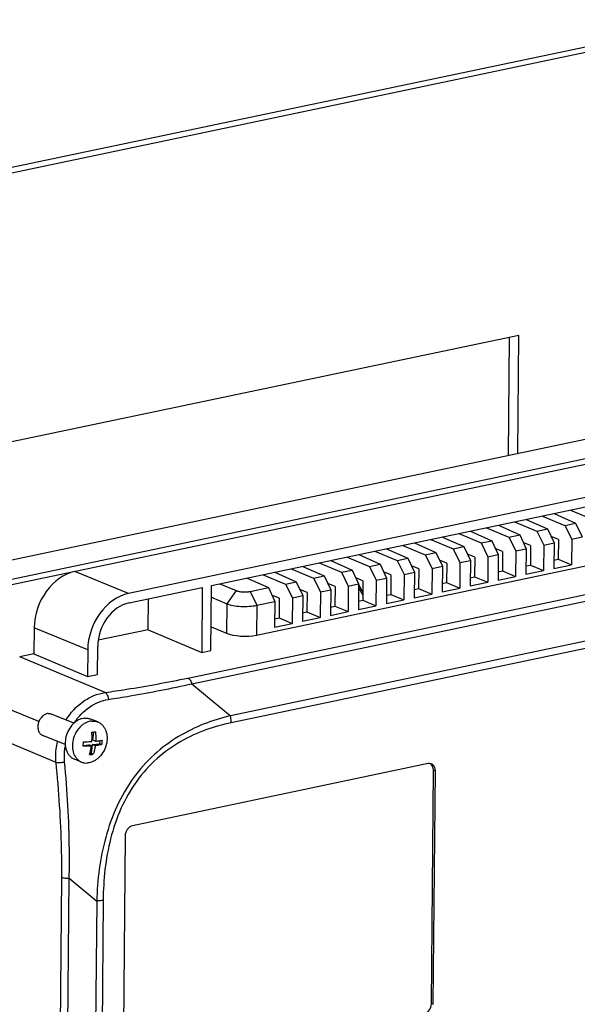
# Model space of a CAD drawing. Header units: millimetres. Extents: x -3986 to -2796, y 1863 to 2704.
# Tile 10 of 27: x -3441 to -3376, y 2248 to 2362. Entities that reach past the tile are written whole.
import ezdxf

# ---------------------------------------------------------------- set-up
doc = ezdxf.new("R2010")
doc.units = ezdxf.units.MM
doc.header["$LTSCALE"] = 65.395
doc.linetypes.add('DASHED', pattern=[0.2, 0.1, -0.1])
doc.layers.get('0').update_dxf_attribs({"linetype": 'CONTINUOUS'})
for name, color, linetype in [('CASE-RN07W-SHAPE', 7, 'CONTINUOUS'), ('FR_FRAME_USER-SHAPE', 7, 'CONTINUOUS'), ('ISO7045-M3X8-4_8-SHAPE', 7, 'CONTINUOUS'), ('LCD_T750UX-R20_중국-SHAPE', 7, 'CONTINUOUS')]:
    doc.layers.add(name, color=color, linetype=linetype)

msp = doc.modelspace()

# ---------------------------------------------------------------- linework, layer by layer
at = {"color": 7, "linetype": 'DASHED'}
msp.add_line((-3439.076027, 2280.64306), (-3456.005447, 2287.50199), dxfattribs=at)
at = {"layer": 'CASE-RN07W-SHAPE', "color": 7, "linetype": 'Continuous'}
for p, q in [((-3458.573545, 2296.038224), (-3325.561065, 2323.976584)), ((-3322.077877, 2322.418441), (-3455.090357, 2294.480081)), ((-3454.826391, 2293.930217), (-3321.813911, 2321.868577)), ((-3335.168171, 2315.184957), (-3428.638193, 2295.55222)), ((-3418.961558, 2296.469329), (-3344.864932, 2312.032818)), ((-3379.048044, 2304.852889), (-3376.564671, 2303.738412)), ((-3378.967588, 2304.869789), (-3378.968063, 2304.816996)), ((-3377.158029, 2305.249874), (-3374.554897, 2304.160552)), ((-3421.721027, 2285.695554), (-3333.098648, 2304.310077)), ((-3421.254121, 2285.025756), (-3332.631743, 2303.640279)), ((-3413.727557, 2290.70271), (-3351.439222, 2303.785948)), ((-3383.664074, 2303.883324), (-3381.060942, 2302.794001)), ((-3382.301067, 2304.169614), (-3379.817694, 2303.055137)), ((-3382.220611, 2304.186514), (-3382.221086, 2304.133721)), ((-3380.411051, 2304.566599), (-3377.807919, 2303.477277)), ((-3377.807919, 2303.477277), (-3376.564671, 2303.738412)), ((-3376.564671, 2303.738412), (-3375.804591, 2302.123965)), ((-3390.170119, 2302.516774), (-3387.566987, 2301.427451)), ((-3388.807112, 2302.803064), (-3386.323739, 2301.688587)), ((-3388.727131, 2302.767171), (-3388.726656, 2302.819963)), ((-3386.917096, 2303.200049), (-3384.313964, 2302.110726)), ((-3385.554089, 2303.486339), (-3383.070716, 2302.371862)), ((-3385.474109, 2303.450446), (-3385.473633, 2303.503239)), ((-3381.060942, 2302.794001), (-3379.817694, 2303.055137)), ((-3381.060942, 2302.794001), (-3380.263656, 2301.187369)), ((-3379.817694, 2303.055137), (-3379.057613, 2301.44069)), ((-3377.807919, 2303.477277), (-3377.010633, 2301.870644)), ((-3395.313157, 2301.436514), (-3392.829784, 2300.322037)), ((-3395.233176, 2301.400621), (-3395.232701, 2301.453413)), ((-3393.423142, 2301.833499), (-3390.82001, 2300.744176)), ((-3392.060135, 2302.119789), (-3389.576762, 2301.005312)), ((-3391.980154, 2302.083896), (-3391.979678, 2302.136688)), ((-3387.566987, 2301.427451), (-3386.323739, 2301.688587)), ((-3387.566987, 2301.427451), (-3386.769701, 2299.820819)), ((-3386.323739, 2301.688587), (-3385.563658, 2300.07414)), ((-3384.313964, 2302.110726), (-3383.070716, 2302.371862)), ((-3384.313964, 2302.110726), (-3383.516679, 2300.504094)), ((-3383.070716, 2302.371862), (-3382.310636, 2300.757415)), ((-3381.805895, 2301.129655), (-3382.652723, 2301.484024)), ((-3380.263656, 2301.187369), (-3379.057613, 2301.44069)), ((-3378.552872, 2301.81293), (-3379.3997, 2302.167299)), ((-3379.057613, 2301.44069), (-3379.084408, 2298.46519)), ((-3378.552872, 2301.81293), (-3378.573359, 2299.537879)), ((-3377.010633, 2301.870644), (-3377.037428, 2298.895144)), ((-3377.010633, 2301.870644), (-3375.804591, 2302.123965)), ((-3399.929187, 2300.466949), (-3397.326055, 2299.377626)), ((-3398.56618, 2300.753239), (-3396.082807, 2299.638762)), ((-3398.486199, 2300.717345), (-3398.485724, 2300.770138)), ((-3396.676164, 2301.150224), (-3394.073032, 2300.060901)), ((-3394.073032, 2300.060901), (-3392.829784, 2300.322037)), ((-3392.829784, 2300.322037), (-3392.069704, 2298.70759)), ((-3390.82001, 2300.744176), (-3389.576762, 2301.005312)), ((-3390.82001, 2300.744176), (-3390.022724, 2299.137544)), ((-3389.576762, 2301.005312), (-3388.816681, 2299.390865)), ((-3385.058917, 2300.44638), (-3385.905745, 2300.800749)), ((-3385.058917, 2300.44638), (-3385.079405, 2298.171329)), ((-3383.516679, 2300.504094), (-3383.543474, 2297.528594)), ((-3383.516679, 2300.504094), (-3382.310636, 2300.757415)), ((-3382.310636, 2300.757415), (-3382.337431, 2297.781915)), ((-3381.805895, 2301.129655), (-3381.826382, 2298.854604)), ((-3380.263656, 2301.187369), (-3380.290451, 2298.211869)), ((-3406.435232, 2299.100398), (-3403.8321, 2298.011076)), ((-3405.072225, 2299.386689), (-3402.588852, 2298.272211)), ((-3404.992244, 2299.350795), (-3404.991769, 2299.403588)), ((-3403.182209, 2299.783673), (-3400.579077, 2298.694351)), ((-3401.819202, 2300.069964), (-3399.335829, 2298.955487)), ((-3401.739222, 2300.03407), (-3401.738746, 2300.086863)), ((-3397.326055, 2299.377626), (-3396.082807, 2299.638762)), ((-3397.326055, 2299.377626), (-3396.528769, 2297.770994)), ((-3396.082807, 2299.638762), (-3395.322726, 2298.024315)), ((-3394.073032, 2300.060901), (-3393.275746, 2298.454269)), ((-3391.564963, 2299.07983), (-3392.411791, 2299.434199)), ((-3391.564963, 2299.07983), (-3391.58545, 2296.804779)), ((-3390.022724, 2299.137544), (-3390.049519, 2296.162044)), ((-3390.022724, 2299.137544), (-3388.816681, 2299.390865)), ((-3388.31194, 2299.763105), (-3389.158768, 2300.117474)), ((-3388.816681, 2299.390865), (-3388.843476, 2296.415365)), ((-3388.31194, 2299.763105), (-3388.332427, 2297.488054)), ((-3386.769701, 2299.820819), (-3386.796496, 2296.845319)), ((-3386.769701, 2299.820819), (-3385.563658, 2300.07414)), ((-3385.563658, 2300.07414), (-3385.590454, 2297.09864)), ((-3379.075699, 2299.432366), (-3378.573359, 2299.537879)), ((-3378.573359, 2299.537879), (-3377.037428, 2298.895144)), ((-3428.638193, 2295.55222), (-3434.874698, 2298.120933)), ((-3334.761754, 2298.520932), (-3416.771413, 2281.295365)), ((-3411.57827, 2298.020138), (-3409.094897, 2296.905661)), ((-3411.498289, 2297.984245), (-3411.497814, 2298.037038)), ((-3409.688255, 2298.417123), (-3407.085123, 2297.327801)), ((-3408.325248, 2298.703414), (-3405.841875, 2297.588936)), ((-3408.245267, 2298.66752), (-3408.244791, 2298.720313)), ((-3403.8321, 2298.011076), (-3402.588852, 2298.272211)), ((-3403.8321, 2298.011076), (-3403.034814, 2296.404444)), ((-3402.588852, 2298.272211), (-3401.828772, 2296.657765)), ((-3400.579077, 2298.694351), (-3399.335829, 2298.955487)), ((-3400.579077, 2298.694351), (-3399.781792, 2297.087719)), ((-3399.335829, 2298.955487), (-3398.575749, 2297.34104)), ((-3398.071008, 2297.71328), (-3398.917836, 2298.067649)), ((-3396.528769, 2297.770994), (-3395.322726, 2298.024315)), ((-3394.817985, 2298.396555), (-3395.664813, 2298.750924)), ((-3395.322726, 2298.024315), (-3395.349521, 2295.048815)), ((-3394.817985, 2298.396555), (-3394.838472, 2296.121504)), ((-3393.275746, 2298.454269), (-3393.302542, 2295.478769)), ((-3393.275746, 2298.454269), (-3392.069704, 2298.70759)), ((-3392.069704, 2298.70759), (-3392.096499, 2295.73209)), ((-3385.581744, 2298.065816), (-3385.079405, 2298.171329)), ((-3385.079405, 2298.171329), (-3383.543474, 2297.528594)), ((-3382.337431, 2297.781915), (-3380.290451, 2298.211869)), ((-3382.328721, 2298.749091), (-3381.826382, 2298.854604)), ((-3381.826382, 2298.854604), (-3380.290451, 2298.211869)), ((-3379.084408, 2298.46519), (-3377.037428, 2298.895144)), ((-3334.657638, 2297.713796), (-3416.667296, 2280.488229)), ((-3414.831293, 2297.336863), (-3412.34792, 2296.222386)), ((-3414.751312, 2297.30097), (-3414.750837, 2297.353763)), ((-3412.941277, 2297.733848), (-3410.338145, 2296.644526)), ((-3410.338145, 2296.644526), (-3409.094897, 2296.905661)), ((-3409.094897, 2296.905661), (-3408.334817, 2295.291214)), ((-3407.085123, 2297.327801), (-3405.841875, 2297.588936)), ((-3407.085123, 2297.327801), (-3406.287837, 2295.721168)), ((-3405.841875, 2297.588936), (-3405.081794, 2295.974489)), ((-3404.577053, 2296.346729), (-3405.423881, 2296.701098)), ((-3401.32403, 2297.030005), (-3402.170858, 2297.384373)), ((-3401.32403, 2297.030005), (-3401.344518, 2294.754954)), ((-3399.781792, 2297.087719), (-3399.808587, 2294.112219)), ((-3399.781792, 2297.087719), (-3398.575749, 2297.34104)), ((-3398.575749, 2297.34104), (-3398.602544, 2294.36554)), ((-3398.071008, 2297.71328), (-3398.091495, 2295.438229)), ((-3396.528769, 2297.770994), (-3396.555564, 2294.795494)), ((-3392.087789, 2296.699266), (-3391.58545, 2296.804779)), ((-3391.58545, 2296.804779), (-3390.049519, 2296.162044)), ((-3388.843476, 2296.415365), (-3386.796496, 2296.845319)), ((-3388.834766, 2297.382541), (-3388.332427, 2297.488054)), ((-3388.332427, 2297.488054), (-3386.796496, 2296.845319)), ((-3385.590454, 2297.09864), (-3383.543474, 2297.528594)), ((-3428.576444, 2294.449789), (-3420.045899, 2296.241571)), ((-3420.045899, 2296.241571), (-3420.114067, 2288.671734)), ((-3419.029726, 2288.899493), (-3418.961558, 2296.469329)), ((-3418.001369, 2296.671011), (-3416.098656, 2295.87479)), ((-3416.098656, 2295.87479), (-3417.194782, 2294.356647)), ((-3414.47506, 2295.775595), (-3412.34792, 2296.222386)), ((-3414.47506, 2295.775595), (-3413.696377, 2294.165055)), ((-3412.34792, 2296.222386), (-3411.587839, 2294.607939)), ((-3410.338145, 2296.644526), (-3409.540859, 2295.037893)), ((-3407.830076, 2295.663454), (-3408.676904, 2296.017823)), ((-3407.830076, 2295.663454), (-3407.850563, 2293.388403)), ((-3406.287837, 2295.721168), (-3406.314632, 2292.745668)), ((-3406.287837, 2295.721168), (-3405.081794, 2295.974489)), ((-3405.081794, 2295.974489), (-3405.108589, 2292.998989)), ((-3404.577053, 2296.346729), (-3404.59754, 2294.071679)), ((-3403.034814, 2296.404444), (-3403.061609, 2293.428943)), ((-3403.034814, 2296.404444), (-3401.828772, 2296.657765)), ((-3401.828772, 2296.657765), (-3401.855567, 2293.682264)), ((-3395.340812, 2296.015991), (-3394.838472, 2296.121504)), ((-3394.838472, 2296.121504), (-3393.302542, 2295.478769)), ((-3392.096499, 2295.73209), (-3390.049519, 2296.162044)), ((-3426.349795, 2291.32678), (-3426.317399, 2294.924286)), ((-3418.973879, 2295.101139), (-3417.194782, 2294.356647)), ((-3413.696377, 2294.165055), (-3411.587839, 2294.607939)), ((-3411.083098, 2294.980179), (-3411.929926, 2295.334548)), ((-3411.587839, 2294.607939), (-3411.614634, 2291.632439)), ((-3411.083098, 2294.980179), (-3411.103585, 2292.705128)), ((-3409.540859, 2295.037893), (-3409.567655, 2292.062393)), ((-3409.540859, 2295.037893), (-3408.334817, 2295.291214)), ((-3408.334817, 2295.291214), (-3408.361612, 2292.315714)), ((-3401.846857, 2294.649441), (-3401.344518, 2294.754954)), ((-3401.344518, 2294.754954), (-3399.808587, 2294.112219)), ((-3398.602544, 2294.36554), (-3396.555564, 2294.795494)), ((-3398.593834, 2295.332716), (-3398.091495, 2295.438229)), ((-3398.091495, 2295.438229), (-3396.555564, 2294.795494)), ((-3395.349521, 2295.048815), (-3393.302542, 2295.478769)), ((-3417.194782, 2294.356647), (-3417.225762, 2290.916436)), ((-3413.696377, 2294.165055), (-3413.727557, 2290.70271)), ((-3408.352902, 2293.282891), (-3407.850563, 2293.388403)), ((-3407.850563, 2293.388403), (-3406.314632, 2292.745668)), ((-3405.108589, 2292.998989), (-3403.061609, 2293.428943)), ((-3405.09988, 2293.966166), (-3404.59754, 2294.071679)), ((-3404.59754, 2294.071679), (-3403.061609, 2293.428943)), ((-3401.855567, 2293.682264), (-3399.808587, 2294.112219)), ((-3411.605925, 2292.599615), (-3411.103585, 2292.705128)), ((-3411.103585, 2292.705128), (-3409.567655, 2292.062393)), ((-3408.361612, 2292.315714), (-3406.314632, 2292.745668)), ((-3439.623673, 2291.543568), (-3439.650784, 2288.532998)), ((-3433.387167, 2288.974855), (-3439.623673, 2291.543568)), ((-3426.349795, 2291.32678), (-3432.17312, 2290.10363)), ((-3426.349795, 2291.32678), (-3420.114067, 2288.671734)), ((-3419.004859, 2291.660927), (-3417.225762, 2290.916436)), ((-3411.614634, 2291.632439), (-3409.567655, 2292.062393)), ((-3433.387167, 2288.974855), (-3433.415056, 2285.877953)), ((-3432.258944, 2286.120786), (-3432.229502, 2289.390277)), ((-3420.114067, 2288.671734), (-3419.029726, 2288.899493)), ((-3439.650784, 2288.532998), (-3441.31432, 2288.183584)), ((-3431.351716, 2284.014571), (-3441.31432, 2288.183584)), ((-3439.650784, 2288.532998), (-3433.415056, 2285.877953)), ((-3433.415056, 2285.877953), (-3432.258944, 2286.120786)), ((-3421.254121, 2285.025756), (-3416.771413, 2281.295365)), ((-3437.08208, 2275.872631), (-3447.158545, 2280.08929)), ((-3393.748747, 2275.730997), (-3428.158761, 2268.50341)), ((-3393.354876, 2247.793493), (-3393.110226, 2274.96102)), ((-3393.110226, 2274.96102), (-3392.890699, 2274.881211)), ((-3393.135457, 2247.701674), (-3392.890699, 2274.881211)), ((-3429.035395, 2267.289265), (-3429.280153, 2240.109728)), ((-3436.820454, 2217.365564), (-3436.414038, 2262.496601)), ((-3435.946745, 2217.259191), (-3435.54033, 2262.390228)), ((-3435.54033, 2262.390228), (-3432.342597, 2259.72916)), ((-3432.342597, 2259.72916), (-3432.69847, 2220.210634)), ((-3431.59103, 2259.818748), (-3431.946903, 2220.300221)), ((-3393.354876, 2247.793493), (-3393.135457, 2247.701674))]:
    msp.add_line(p, q, dxfattribs=at)
for centre, major_axis, ratio, start_param, end_param in [((-3434.924687, 2292.530133), (2.19625, 5.422128), 0.7662035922, 0.4756656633, 2.0463858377), ((-3428.688182, 2289.961419), (2.19625, 5.422128), 0.7662035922, 0.4756656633, 2.0463858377), ((-3428.614898, 2290.149173), (1.689423, 4.170868), 0.7662035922, 0.4756656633, 2.0463858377), ((-3415.228157, 2291.352867), (2.519633, -0.050448), 0.3076572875, -2.4800274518, -0.9266844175), ((-3393.758307, 2274.698662), (0.405981, 1.001112), 0.7659660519, -1.0945920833, 0.475899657), ((-3393.977834, 2274.778471), (0.405981, 1.001112), 0.7659660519, -1.0945920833, -0.1138706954), ((-3428.167793, 2267.471185), (0.405224, 1.001129), 0.7663460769, 0.4755248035, 2.0460165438), ((-3394.222478, 2247.611573), (0.405224, 1.001129), 0.7663460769, -2.6660678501, -1.0955761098)]:
    msp.add_ellipse(centre, major_axis=major_axis, ratio=ratio, start_param=start_param, end_param=end_param, dxfattribs=at)
for points, knots in [([(-3416.098656, 2295.87479), (-3415.99016, 2295.829387), (-3415.735619, 2295.76317), (-3415.326738, 2295.714918), (-3414.895419, 2295.71411), (-3414.609052, 2295.747451), (-3414.47506, 2295.775595)], [0, 0, 0, 0, 0.2146140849, 0.4760741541, 0.750164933, 1, 1, 1, 1]), ([(-3417.194782, 2294.356647), (-3416.960494, 2294.262054), (-3416.411709, 2294.125505), (-3415.531039, 2294.028355), (-3414.601977, 2294.031253), (-3413.985151, 2294.1044), (-3413.696377, 2294.165055)], [0, 0, 0, 0, 0.2141482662, 0.475587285, 0.7499055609, 1, 1, 1, 1]), ([(-3431.351716, 2284.014571), (-3430.52054, 2284.13437), (-3427.298071, 2284.621066), (-3424.088655, 2285.198251), (-3421.721027, 2285.695554)], [0, 0, 0, 0, 0.2576711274, 1, 1, 1, 1]), ([(-3421.721027, 2285.695554), (-3421.607924, 2285.64655), (-3421.402145, 2285.435149), (-3421.293935, 2285.175517), (-3421.254121, 2285.025756)], [0, 0, 0, 0, 0.4430306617, 1, 1, 1, 1]), ([(-3430.967871, 2283.208047), (-3430.128941, 2283.339046), (-3426.877564, 2283.86961), (-3423.640673, 2284.492842), (-3421.254121, 2285.025756)], [0, 0, 0, 0, 0.2577372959, 1, 1, 1, 1]), ([(-3435.905748, 2280.815871), (-3435.392503, 2281.649154), (-3434.383825, 2282.761423), (-3432.706815, 2283.691789), (-3431.803879, 2283.945627), (-3431.351716, 2284.014571)], [0, 0, 0, 0, 0.5135479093, 0.7599875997, 1, 1, 1, 1]), ([(-3434.929822, 2280.503982), (-3434.47102, 2281.206452), (-3433.587704, 2282.141382), (-3432.138435, 2282.928612), (-3431.359074, 2283.14695), (-3430.967871, 2283.208047)], [0, 0, 0, 0, 0.511725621, 0.7585113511, 1, 1, 1, 1]), ([(-3431.351716, 2284.014571), (-3431.302721, 2283.985078), (-3431.209128, 2283.890661), (-3431.056553, 2283.625837), (-3430.99214, 2283.381355), (-3430.967871, 2283.208047)], [0, 0, 0, 0, 0.1877756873, 0.4253907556, 1, 1, 1, 1]), ([(-3416.771413, 2281.295365), (-3417.80892, 2281.049576), (-3419.898456, 2280.409425), (-3422.920905, 2278.938331), (-3425.756557, 2276.834565), (-3428.208247, 2274.073828), (-3430.099775, 2270.780796), (-3431.379262, 2267.177161), (-3432.110434, 2263.462285), (-3432.30468, 2260.96579), (-3432.342597, 2259.72916)], [0, 0, 0, 0, 0.1108567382, 0.2263621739, 0.3478567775, 0.4755514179, 0.6074316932, 0.7401860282, 0.8713655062, 1, 1, 1, 1]), ([(-3416.667296, 2280.488229), (-3416.666697, 2280.554852), (-3416.674132, 2280.826593), (-3416.718716, 2281.097144), (-3416.771413, 2281.295365)], [0, 0, 0, 0, 0.2451896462, 1, 1, 1, 1]), ([(-3416.667296, 2280.488229), (-3417.675795, 2280.27639), (-3419.708925, 2279.710424), (-3422.659628, 2278.359112), (-3425.431829, 2276.374739), (-3427.816953, 2273.721033), (-3429.625658, 2270.526334), (-3430.809388, 2267.026095), (-3431.444642, 2263.425853), (-3431.580268, 2261.01271), (-3431.59103, 2259.818748)], [0, 0, 0, 0, 0.1109686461, 0.2263952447, 0.3477608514, 0.47545684, 0.6074559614, 0.7402765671, 0.8714247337, 1, 1, 1, 1]), ([(-3437.08208, 2275.872631), (-3437.100033, 2276.074994), (-3437.140151, 2276.891164), (-3437.052237, 2277.71308), (-3436.918992, 2278.312052)], [0, 0, 0, 0, 0.2487329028, 1, 1, 1, 1]), ([(-3436.074879, 2275.927357), (-3436.089404, 2276.083053), (-3436.12619, 2276.710037), (-3436.077249, 2277.341739), (-3435.995015, 2277.805978)], [0, 0, 0, 0, 0.2490643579, 1, 1, 1, 1]), ([(-3437.08208, 2275.872631), (-3436.9315, 2275.85719), (-3436.593175, 2275.865468), (-3436.258065, 2275.899023), (-3436.074879, 2275.927357)], [0, 0, 0, 0, 0.4495222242, 1, 1, 1, 1]), ([(-3436.414038, 2262.496601), (-3436.404118, 2263.59832), (-3436.436724, 2268.064294), (-3436.735792, 2272.526672), (-3437.08208, 2275.872631)], [0, 0, 0, 0, 0.24672272, 1, 1, 1, 1]), ([(-3435.54033, 2262.390228), (-3435.518339, 2263.504554), (-3435.503103, 2268.022318), (-3435.758744, 2272.539334), (-3436.074879, 2275.927357)], [0, 0, 0, 0, 0.2467285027, 1, 1, 1, 1]), ([(-3436.414038, 2262.496601), (-3436.289989, 2262.448098), (-3435.996638, 2262.393456), (-3435.70165, 2262.382961), (-3435.54033, 2262.390228)], [0, 0, 0, 0, 0.4519996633, 1, 1, 1, 1]), ([(-3431.59103, 2259.818748), (-3431.648284, 2259.806722), (-3431.896685, 2259.761257), (-3432.148844, 2259.737888), (-3432.342597, 2259.72916)], [0, 0, 0, 0, 0.2317401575, 1, 1, 1, 1])]:
    msp.add_open_spline(points, degree=3, knots=knots, dxfattribs=at)
at = {"layer": 'FR_FRAME_USER-SHAPE', "color": 7, "linetype": 'Continuous'}
for p, q in [((-3519.495388, 2328.959018), (-3360.458728, 2362.363578)), ((-3518.423261, 2328.524647), (-3359.3866, 2361.929207)), ((-3383.16336, 2325.600721), (-3495.211916, 2302.065689)), ((-3384.365252, 2311.625168), (-3384.241438, 2325.374278)), ((-3383.287174, 2311.851611), (-3383.16336, 2325.600721))]:
    msp.add_line(p, q, dxfattribs=at)
at = {"layer": 'ISO7045-M3X8-4_8-SHAPE', "color": 7, "linetype": 'Continuous'}
for p, q in [((-3434.993184, 2280.445492), (-3437.610555, 2281.505916)), ((-3432.21184, 2280.581013), (-3433.043528, 2280.91797)), ((-3436.00606, 2277.942677), (-3438.624407, 2279.003496)), ((-3432.783862, 2278.47039), (-3432.691057, 2279.41612)), ((-3432.467061, 2278.342039), (-3432.783862, 2278.47039)), ((-3431.97374, 2278.017567), (-3431.934549, 2278.416941)), ((-3433.916668, 2277.859581), (-3433.265887, 2277.912498)), ((-3432.949087, 2277.784147), (-3433.265887, 2277.912498)), ((-3432.937791, 2276.901782), (-3432.835172, 2277.947521)), ((-3432.835172, 2277.947521), (-3431.97374, 2278.017567)), ((-3432.518371, 2277.81917), (-3432.835172, 2277.947521)), ((-3431.775793, 2277.937369), (-3431.97374, 2278.017567)), ((-3434.104364, 2275.909829), (-3434.936051, 2276.246786)), ((-3433.140488, 2276.8853), (-3432.937791, 2276.901782)), ((-3432.739844, 2276.821584), (-3432.937791, 2276.901782))]:
    msp.add_line(p, q, dxfattribs=at)
for centre, radius, start, end in [((-3433.522326, 2289.652763), 10.269887, 273.39577918, 274.62855169), ((-3433.420191, 2288.36738), 8.980454, 274.64082128, 275.98834089), ((-3433.763776, 2286.823159), 10.054114, 273.38255028, 274.64178059), ((-3433.657026, 2285.541119), 8.76764, 274.62446655, 276.00469561)]:
    msp.add_arc(centre, radius, start, end, dxfattribs=at)
for points, knots in [([(-3437.989207, 2281.56188), (-3438.052609, 2281.556724), (-3438.181516, 2281.532338), (-3438.368224, 2281.458224), (-3438.547048, 2281.348319), (-3438.770936, 2281.156122), (-3439.000952, 2280.847388), (-3439.171374, 2280.416567), (-3439.222824, 2279.966411), (-3439.157876, 2279.606716), (-3439.040654, 2279.361222), (-3438.926344, 2279.207137), (-3438.787127, 2279.084412), (-3438.679877, 2279.025973), (-3438.624407, 2279.003496)], [0, 0, 0, 0, 0.0566803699, 0.1159789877, 0.1780742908, 0.2428212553, 0.3780038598, 0.5163267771, 0.6511137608, 0.7769044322, 0.835864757, 0.8922578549, 0.9466705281, 1, 1, 1, 1]), ([(-3437.989207, 2281.56188), (-3437.924464, 2281.567144), (-3437.79479, 2281.563656), (-3437.669418, 2281.529767), (-3437.610555, 2281.505916)], [0, 0, 0, 0, 0.5056207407, 1, 1, 1, 1]), ([(-3433.750345, 2281.022435), (-3433.868699, 2281.012811), (-3434.109321, 2280.967298), (-3434.45783, 2280.82894), (-3434.791632, 2280.623806), (-3435.209549, 2280.265041), (-3435.638915, 2279.688758), (-3435.957046, 2278.884577), (-3436.053104, 2278.044296), (-3435.931884, 2277.37287), (-3435.713088, 2276.914611), (-3435.499721, 2276.626983), (-3435.239867, 2276.39788), (-3435.039674, 2276.288786), (-3434.936132, 2276.246824)], [0, 0, 0, 0, 0.0566828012, 0.1159771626, 0.178073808, 0.2428197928, 0.3780018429, 0.5163246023, 0.6511119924, 0.7769033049, 0.8358639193, 0.892257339, 0.946669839, 1, 1, 1, 1]), ([(-3432.918657, 2280.685478), (-3433.037014, 2280.675854), (-3433.277639, 2280.630339), (-3433.626154, 2280.491978), (-3433.95996, 2280.286837), (-3434.377883, 2279.928062), (-3434.80725, 2279.351764), (-3435.125374, 2278.547565), (-3435.221416, 2277.707271), (-3435.100176, 2277.035841), (-3434.88136, 2276.577586), (-3434.667979, 2276.289965), (-3434.40811, 2276.060874), (-3434.207908, 2275.95179), (-3434.104362, 2275.909834)], [0, 0, 0, 0, 0.0566829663, 0.1159775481, 0.1780744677, 0.2428207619, 0.3780034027, 0.5163264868, 0.6511137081, 0.7769043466, 0.8358645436, 0.8922575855, 0.946669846, 1, 1, 1, 1]), ([(-3433.750345, 2281.022435), (-3433.629473, 2281.032264), (-3433.387383, 2281.025753), (-3433.153332, 2280.962464), (-3433.043447, 2280.917932)], [0, 0, 0, 0, 0.5056390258, 1, 1, 1, 1]), ([(-3432.918657, 2280.685478), (-3432.797801, 2280.695305), (-3432.555741, 2280.688798), (-3432.321716, 2280.625528), (-3432.211842, 2280.581008)], [0, 0, 0, 0, 0.5056389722, 1, 1, 1, 1]), ([(-3432.211842, 2280.581008), (-3432.108296, 2280.539052), (-3431.908094, 2280.429968), (-3431.648225, 2280.200877), (-3431.434844, 2279.913256), (-3431.216028, 2279.455002), (-3431.094787, 2278.783571), (-3431.19083, 2277.943277), (-3431.508954, 2277.139078), (-3431.938321, 2276.56278), (-3432.356243, 2276.204005), (-3432.69005, 2275.998865), (-3433.038565, 2275.860503), (-3433.27919, 2275.814988), (-3433.397547, 2275.805364)], [0, 0, 0, 0, 0.053330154, 0.1077424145, 0.1641354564, 0.2230956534, 0.3488862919, 0.4836735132, 0.6219965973, 0.7571792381, 0.8219255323, 0.8840224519, 0.9433170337, 1, 1, 1, 1]), ([(-3432.897777, 2278.307016), (-3432.892338, 2278.397397), (-3432.877376, 2278.761987), (-3432.889765, 2279.127667), (-3432.914012, 2279.400908)], [0, 0, 0, 0, 0.248162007, 1, 1, 1, 1]), ([(-3432.483296, 2279.435931), (-3432.475188, 2279.344559), (-3432.449618, 2278.980573), (-3432.450653, 2278.614673), (-3432.467061, 2278.342039)], [0, 0, 0, 0, 0.2514149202, 1, 1, 1, 1]), ([(-3432.467061, 2278.342039), (-3432.334699, 2278.355834), (-3432.085831, 2278.387473), (-3431.839142, 2278.433751), (-3431.724483, 2278.460238)], [0, 0, 0, 0, 0.530707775, 1, 1, 1, 1]), ([(-3431.724483, 2278.460238), (-3431.72706, 2278.416147), (-3431.738982, 2278.241398), (-3431.757748, 2278.067107), (-3431.775793, 2277.937369)], [0, 0, 0, 0, 0.2521558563, 1, 1, 1, 1]), ([(-3433.929372, 2277.762255), (-3433.923394, 2277.805234), (-3433.901048, 2277.978961), (-3433.88575, 2278.153588), (-3433.878062, 2278.285124)], [0, 0, 0, 0, 0.2477420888, 1, 1, 1, 1]), ([(-3432.949087, 2277.784147), (-3433.026867, 2277.779451), (-3433.353359, 2277.763145), (-3433.680427, 2277.759429), (-3433.929372, 2277.762255)], [0, 0, 0, 0, 0.2383790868, 1, 1, 1, 1]), ([(-3433.878062, 2278.285124), (-3433.792817, 2278.284156), (-3433.465941, 2278.283051), (-3433.138968, 2278.292453), (-3432.897777, 2278.307016)], [0, 0, 0, 0, 0.2608005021, 1, 1, 1, 1]), ([(-3433.17056, 2276.786561), (-3433.145545, 2276.86551), (-3433.050171, 2277.192828), (-3432.98417, 2277.5285), (-3432.949087, 2277.784147)], [0, 0, 0, 0, 0.2429638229, 1, 1, 1, 1]), ([(-3432.518371, 2277.81917), (-3432.53027, 2277.73246), (-3432.583275, 2277.395749), (-3432.663325, 2277.063081), (-3432.739844, 2276.821584)], [0, 0, 0, 0, 0.2567752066, 1, 1, 1, 1]), ([(-3431.775793, 2277.937369), (-3431.890451, 2277.910882), (-3432.13714, 2277.864604), (-3432.386009, 2277.832964), (-3432.518371, 2277.81917)], [0, 0, 0, 0, 0.46929116, 1, 1, 1, 1]), ([(-3434.104362, 2275.909834), (-3433.994488, 2275.865314), (-3433.760463, 2275.802044), (-3433.518403, 2275.795537), (-3433.397547, 2275.805364)], [0, 0, 0, 0, 0.4943610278, 1, 1, 1, 1])]:
    msp.add_open_spline(points, degree=3, knots=knots, dxfattribs=at)
at = {"layer": 'LCD_T750UX-R20_중국-SHAPE', "color": 7, "linetype": 'Continuous'}
for p, q in [((-3401.832516, 2296.24194), (-3401.33913, 2295.353288)), ((-3401.829457, 2296.581622), (-3401.336071, 2295.69297))]:
    msp.add_line(p, q, dxfattribs=at)

doc.saveas('drawing.dxf')
